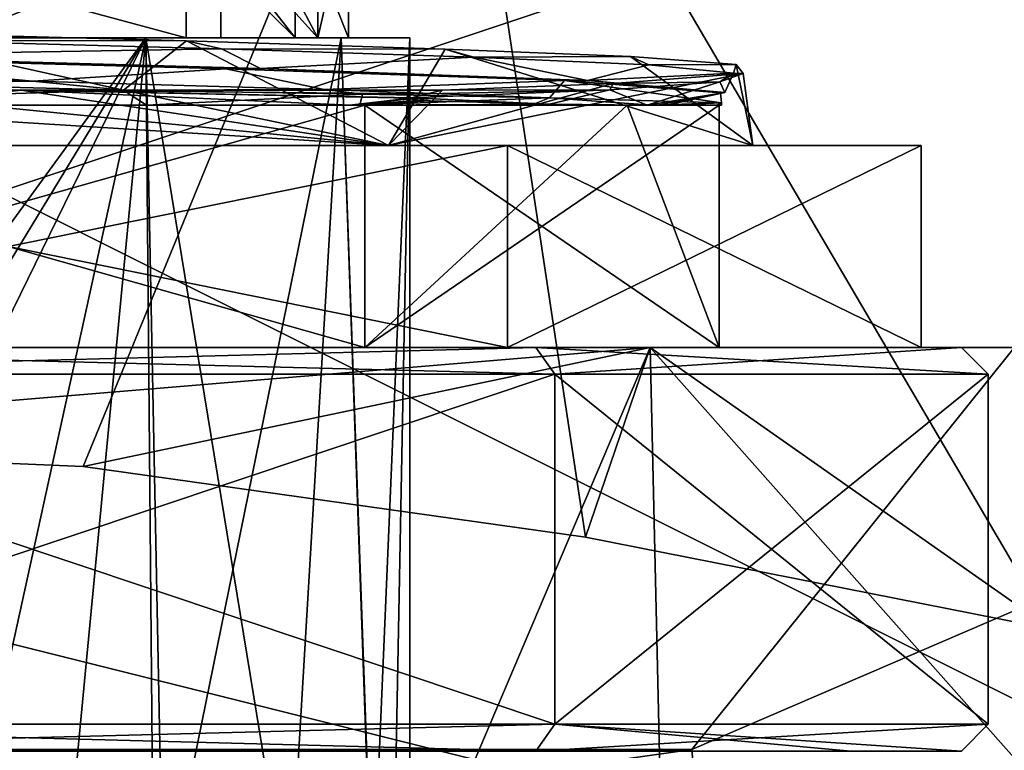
# Model space of a CAD drawing. Header units: millimetres. Extents: x -106 to 198, y -388 to 267.
# Tile 59 of 256: x 3.8 to 11.12, y 17.52 to 22.95. Entities that reach past the tile are written whole.
import ezdxf

# ---------------------------------------------------------------- set-up
doc = ezdxf.new("R2010")
doc.units = ezdxf.units.MM
doc.header["$LTSCALE"] = 52.148148
for name, color, linetype in [('240', 7, 'CONTINUOUS'), ('241', 7, 'CONTINUOUS'), ('242', 7, 'CONTINUOUS'), ('243', 7, 'CONTINUOUS'), ('40', 7, 'CONTINUOUS'), ('41', 7, 'CONTINUOUS'), ('47', 7, 'CONTINUOUS'), ('5520', 7, 'CONTINUOUS'), ('5525', 7, 'CONTINUOUS'), ('5542', 7, 'CONTINUOUS'), ('5560', 7, 'CONTINUOUS'), ('582', 7, 'CONTINUOUS'), ('586', 7, 'CONTINUOUS'), ('587', 7, 'CONTINUOUS'), ('592', 7, 'CONTINUOUS'), ('593', 7, 'CONTINUOUS'), ('594', 7, 'CONTINUOUS'), ('598', 7, 'CONTINUOUS'), ('600', 7, 'CONTINUOUS'), ('603', 7, 'CONTINUOUS'), ('604', 7, 'CONTINUOUS'), ('605', 7, 'CONTINUOUS'), ('606', 7, 'CONTINUOUS'), ('607', 7, 'CONTINUOUS'), ('611', 7, 'CONTINUOUS'), ('613', 7, 'CONTINUOUS'), ('616', 7, 'CONTINUOUS'), ('643', 7, 'CONTINUOUS'), ('644', 7, 'CONTINUOUS'), ('645', 7, 'CONTINUOUS'), ('9', 7, 'CONTINUOUS')]:
    doc.layers.add(name, color=color, linetype=linetype)

msp = doc.modelspace()

# ---------------------------------------------------------------- linework, layer by layer
at = {"layer": '240', "linetype": 'CONTINUOUS'}
for points in [[(0, 22.0177, 39.5), (7.4242, 22.0177, 42.5749), (0, 22.0177, 40.75), (0, 22.0177, 39.5)], [(7.4242, 22.0177, 57.4251), (0, 22.0177, 60.5), (6.5404, 22.0177, 56.5411), (7.4242, 22.0177, 57.4251)], [(6.5404, 22.0177, 56.5411), (0, 22.0177, 60.5), (0, 22.0177, 59.25), (6.5404, 22.0177, 56.5411)], [(0, 22.0177, 40.75), (7.4242, 22.0177, 42.5749), (6.5404, 22.0177, 43.4589), (0, 22.0177, 40.75)], [(9.25, 22.0177, 50), (7.4242, 22.0177, 57.4251), (6.5404, 22.0177, 56.5411), (9.25, 22.0177, 50)], [(6.5404, 22.0177, 43.4589), (7.4242, 22.0177, 42.5749), (9.25, 22.0177, 50), (6.5404, 22.0177, 43.4589)], [(10.5, 22.0177, 50), (7.4242, 22.0177, 57.4251), (9.25, 22.0177, 50), (10.5, 22.0177, 50)], [(7.4242, 22.0177, 42.5749), (10.5, 22.0177, 50), (9.25, 22.0177, 50), (7.4242, 22.0177, 42.5749)]]:
    msp.add_3dface(points, dxfattribs=at)
at = {"layer": '241', "linetype": 'CONTINUOUS'}
for points in [[(7.4242, 22.0177, 42.5749), (0, 22.0177, 39.5), (7.4245, 20.5177, 42.5753), (7.4242, 22.0177, 42.5749)], [(0, 22.0177, 39.5), (0, 20.5177, 39.5), (7.4245, 20.5177, 42.5753), (0, 22.0177, 39.5)], [(0, 22.0177, 60.5), (7.4242, 22.0177, 57.4251), (0, 20.5177, 60.5), (0, 22.0177, 60.5)], [(0, 20.5177, 60.5), (7.4242, 22.0177, 57.4251), (7.4245, 20.5177, 57.4247), (0, 20.5177, 60.5)], [(7.4242, 22.0177, 57.4251), (10.5, 22.0177, 50), (7.4245, 20.5177, 57.4247), (7.4242, 22.0177, 57.4251)], [(10.5, 22.0177, 50), (7.4242, 22.0177, 42.5749), (10.5, 20.5177, 50), (10.5, 22.0177, 50)], [(10.5, 20.5177, 50), (7.4242, 22.0177, 42.5749), (7.4245, 20.5177, 42.5753), (10.5, 20.5177, 50)], [(7.4245, 20.5177, 57.4247), (10.5, 22.0177, 50), (10.5, 20.5177, 50), (7.4245, 20.5177, 57.4247)]]:
    msp.add_3dface(points, dxfattribs=at)
at = {"layer": '242', "linetype": 'CONTINUOUS'}
for points in [[(0, 20.5177, 38), (8.485, 20.5177, 41.5144), (0, 20.5177, 39.2), (0, 20.5177, 38)], [(8.485, 20.5177, 58.4856), (0, 20.5177, 62), (7.6367, 20.5177, 57.6367), (8.485, 20.5177, 58.4856)], [(7.6367, 20.5177, 57.6367), (0, 20.5177, 62), (0, 20.5177, 60.8), (7.6367, 20.5177, 57.6367)], [(0, 20.5177, 39.2), (8.485, 20.5177, 41.5144), (7.6367, 20.5177, 42.3633), (0, 20.5177, 39.2)], [(10.8, 20.5177, 50), (8.485, 20.5177, 58.4856), (7.6367, 20.5177, 57.6367), (10.8, 20.5177, 50)], [(7.6367, 20.5177, 42.3633), (8.485, 20.5177, 41.5144), (10.8, 20.5177, 50), (7.6367, 20.5177, 42.3633)], [(12, 20.5177, 50), (8.485, 20.5177, 58.4856), (10.8, 20.5177, 50), (12, 20.5177, 50)], [(8.485, 20.5177, 41.5144), (12, 20.5177, 50), (10.8, 20.5177, 50), (8.485, 20.5177, 41.5144)]]:
    msp.add_3dface(points, dxfattribs=at)
at = {"layer": '243', "linetype": 'CONTINUOUS'}
for points in [[(0, 20.5177, 38), (2.929, 14.3568, 38.3629), (5.9873, 14.6425, 39.6004), (0, 20.5177, 38)], [(8.485, 20.5177, 41.5144), (0, 20.5177, 38), (5.9873, 14.6425, 39.6004), (8.485, 20.5177, 41.5144)], [(0, 20.5177, 62), (8.485, 20.5177, 58.4856), (0, 19.8138, 62), (0, 20.5177, 62)], [(0, 19.8138, 62), (8.485, 20.5177, 58.4856), (4.2705, 19.6325, 61.2144), (0, 19.8138, 62)], [(8.485, 20.5177, 58.4856), (8.0064, 19.107, 58.9386), (4.2705, 19.6325, 61.2144), (8.485, 20.5177, 58.4856)], [(8.6104, 15.1137, 41.6417), (8.485, 20.5177, 41.5144), (5.9873, 14.6425, 39.6004), (8.6104, 15.1137, 41.6417)], [(11.4707, 18.4241, 53.5246), (8.0064, 19.107, 58.9386), (8.485, 20.5177, 58.4856), (11.4707, 18.4241, 53.5246)], [(8.6104, 15.1137, 41.6417), (11.6588, 16.9424, 47.159), (8.485, 20.5177, 41.5144), (8.6104, 15.1137, 41.6417)], [(11.6588, 16.9424, 47.159), (12, 20.5177, 50), (8.485, 20.5177, 41.5144), (11.6588, 16.9424, 47.159)], [(11.4707, 18.4241, 53.5246), (8.485, 20.5177, 58.4856), (12, 20.5177, 50), (11.4707, 18.4241, 53.5246)]]:
    msp.add_3dface(points, dxfattribs=at)
at = {"layer": '40', "linetype": 'CONTINUOUS'}
for points in [[(-15.2139, 24.4469, 36.5404), (15.2139, 25.5281, 36.5404), (-14.6844, 21.6838, 36.5404), (-15.2139, 24.4469, 36.5404)], [(-14.6844, 21.6838, 36.5404), (15.2139, 25.5281, 36.5404), (-13.2354, 19.44, 36.5404), (-14.6844, 21.6838, 36.5404)], [(-13.2354, 19.44, 36.5404), (15.2139, 25.5281, 36.5404), (-8.795, 17.5281, 36.5404), (-13.2354, 19.44, 36.5404)], [(-8.795, 17.5281, 36.5404), (15.2139, 25.5281, 36.5404), (8.795, 17.5281, 36.5404), (-8.795, 17.5281, 36.5404)], [(8.795, 17.5281, 36.5404), (15.2139, 25.5281, 36.5404), (13.2354, 19.44, 36.5404), (8.795, 17.5281, 36.5404)]]:
    msp.add_3dface(points, dxfattribs=at)
at = {"layer": '41', "linetype": 'CONTINUOUS'}
for points in [[(8.795, 17.5281, 36.5404), (13.2354, 19.44, 36.5404), (9.0135, 15, 30.2832), (8.795, 17.5281, 36.5404)], [(9.0135, 15, 30.2832), (13.2354, 19.44, 36.5404), (10.5971, 15, 29.7711), (9.0135, 15, 30.2832)], [(10.5971, 15, 29.7711), (13.2354, 19.44, 36.5404), (12.5359, 15, 27.6513), (10.5971, 15, 29.7711)]]:
    msp.add_3dface(points, dxfattribs=at)
at = {"layer": '47', "linetype": 'CONTINUOUS'}
for points in [[(6.942, 26.144, 89.4189), (11.4707, 18.4241, 53.5246), (11.4881, 28.4276, 94.0596), (6.942, 26.144, 89.4189)], [(8.0064, 19.107, 58.9386), (11.4707, 18.4241, 53.5246), (6.942, 26.144, 89.4189), (8.0064, 19.107, 58.9386)]]:
    msp.add_3dface(points, dxfattribs=at)
at = {"layer": '5520', "linetype": 'CONTINUOUS'}
for points in [[(6.942, 26.144, 89.4189), (0, 19.8138, 62), (4.2705, 19.6325, 61.2144), (6.942, 26.144, 89.4189)], [(0, 19.8138, 62), (6.942, 26.144, 89.4189), (3.6149, 25.794, 87.9028), (0, 19.8138, 62)], [(8.0064, 19.107, 58.9386), (6.942, 26.144, 89.4189), (4.2705, 19.6325, 61.2144), (8.0064, 19.107, 58.9386)]]:
    msp.add_3dface(points, dxfattribs=at)
at = {"layer": '5525', "linetype": 'CONTINUOUS'}
for points in [[(17, 15, -17), (0, 23.5, -17), (-17, 23.5, -17), (17, 15, -17)], [(-17, 15, -17), (17, 15, -17), (-17, 23.5, -17), (-17, 15, -17)], [(0, 23.5, -17), (17, 15, -17), (17, 23.5, -17), (0, 23.5, -17)]]:
    msp.add_3dface(points, dxfattribs=at)
at = {"layer": '5542', "linetype": 'CONTINUOUS'}
for points in [[(-8.795, 17.5281, 36.5404), (8.795, 17.5281, 36.5404), (-9.0135, 15, 30.2832), (-8.795, 17.5281, 36.5404)], [(8.795, 17.5281, 36.5404), (9.0135, 15, 30.2832), (-9.0135, 15, 30.2832), (8.795, 17.5281, 36.5404)]]:
    msp.add_3dface(points, dxfattribs=at)
at = {"layer": '5560', "linetype": 'CONTINUOUS'}
for points in [[(2.3633, 22.4869, 41.057), (4.5703, 22.4294, 41.9579), (2.6185, 22.8603, 41.1284), (2.3633, 22.4869, 41.057)], [(4.5703, 22.4294, 41.9579), (5.0385, 22.7957, 42.2427), (2.6185, 22.8603, 41.1284), (4.5703, 22.4294, 41.9579)], [(4.5703, 22.4294, 41.9579), (6.5404, 22.0177, 43.4589), (5.0385, 22.7957, 42.2427), (4.5703, 22.4294, 41.9579)], [(6.5404, 22.0177, 43.4589), (6.9617, 22.7349, 43.9093), (5.0385, 22.7957, 42.2427), (6.5404, 22.0177, 43.4589)], [(6.5404, 22.0177, 43.4589), (9.25, 22.0177, 50), (6.9617, 22.7349, 43.9093), (6.5404, 22.0177, 43.4589)], [(9.25, 22.0177, 50), (8.3394, 22.6799, 45.9978), (6.9617, 22.7349, 43.9093), (9.25, 22.0177, 50)], [(9.25, 22.0177, 50), (9.1263, 22.6192, 48.4923), (8.3394, 22.6799, 45.9978), (9.25, 22.0177, 50)], [(9.25, 22.0177, 50), (6.5404, 22.0177, 56.5411), (9.178, 22.5545, 51.1516), (9.25, 22.0177, 50)], [(6.5404, 22.0177, 56.5411), (8.2116, 22.4789, 54.2582), (9.178, 22.5545, 51.1516), (6.5404, 22.0177, 56.5411)], [(9.25, 22.0177, 50), (9.178, 22.5545, 51.1516), (9.1263, 22.6192, 48.4923), (9.25, 22.0177, 50)], [(6.5404, 22.0177, 56.5411), (6.9424, 22.4294, 56.1127), (8.2116, 22.4789, 54.2582), (6.5404, 22.0177, 56.5411)], [(0, 22.0177, 40.75), (6.5404, 22.0177, 43.4589), (0, 22.4294, 40.75), (0, 22.0177, 40.75)], [(6.5404, 22.0177, 43.4589), (2.3636, 22.4294, 41.0571), (0, 22.4294, 40.75), (6.5404, 22.0177, 43.4589)], [(6.5404, 22.0177, 56.5411), (0, 22.0177, 59.25), (3.8092, 22.4294, 58.4293), (6.5404, 22.0177, 56.5411)], [(0, 22.0177, 59.25), (0, 22.4294, 59.25), (3.8092, 22.4294, 58.4293), (0, 22.0177, 59.25)], [(6.5404, 22.0177, 43.4589), (4.5703, 22.4294, 41.9579), (2.3636, 22.4294, 41.0571), (6.5404, 22.0177, 43.4589)], [(6.5404, 22.0177, 56.5411), (3.8092, 22.4294, 58.4293), (6.9424, 22.4294, 56.1127), (6.5404, 22.0177, 56.5411)]]:
    msp.add_3dface(points, dxfattribs=at)
at = {"layer": '582', "color": 7, "linetype": 'CONTINUOUS', "true_color": 0xdadfdb}
for points in [[(3.8092, 22.4294, 58.4293), (0, 22.4294, 59.25), (2.8183, 22.3177, 58.6068), (3.8092, 22.4294, 58.4293)], [(4.7404, 22.3177, 42.2832), (0.9531, 22.3177, 40.9938), (4.5703, 22.4294, 41.9579), (4.7404, 22.3177, 42.2832)], [(4.5703, 22.4294, 41.9579), (0.9531, 22.3177, 40.9938), (2.3636, 22.4294, 41.0571), (4.5703, 22.4294, 41.9579)], [(6.2515, 22.3177, 56.5528), (3.8092, 22.4294, 58.4293), (2.8183, 22.3177, 58.6068), (6.2515, 22.3177, 56.5528)], [(6.9424, 22.4294, 56.1127), (3.8092, 22.4294, 58.4293), (6.8278, 22.4016, 56.1689), (6.9424, 22.4294, 56.1127)], [(6.8278, 22.4016, 56.1689), (3.8092, 22.4294, 58.4293), (6.7124, 22.3736, 56.223), (6.8278, 22.4016, 56.1689)], [(6.7124, 22.3736, 56.223), (3.8092, 22.4294, 58.4293), (6.7012, 22.3701, 56.2263), (6.7124, 22.3736, 56.223)], [(6.7012, 22.3701, 56.2263), (3.8092, 22.4294, 58.4293), (6.2515, 22.3177, 56.5528), (6.7012, 22.3701, 56.2263)], [(6.3478, 22.4007, 43.3403), (4.7404, 22.3177, 42.2832), (4.5703, 22.4294, 41.9579), (6.3478, 22.4007, 43.3403)], [(6.3277, 22.3177, 43.5208), (4.7404, 22.3177, 42.2832), (6.3478, 22.4007, 43.3403), (6.3277, 22.3177, 43.5208)], [(7.7386, 22.3736, 45.1116), (6.3277, 22.3177, 43.5208), (6.3478, 22.4007, 43.3403), (7.7386, 22.3736, 45.1116)], [(6.7017, 22.3659, 56.2151), (6.7012, 22.3701, 56.2263), (6.2515, 22.3177, 56.5528), (6.7017, 22.3659, 56.2151)], [(6.7578, 22.3522, 56.1186), (6.7017, 22.3659, 56.2151), (6.2515, 22.3177, 56.5528), (6.7578, 22.3522, 56.1186)], [(6.8506, 22.3491, 56.0064), (6.7578, 22.3522, 56.1186), (6.2515, 22.3177, 56.5528), (6.8506, 22.3491, 56.0064)], [(7.7384, 22.3248, 54.7286), (6.8506, 22.3491, 56.0064), (6.2515, 22.3177, 56.5528), (7.7384, 22.3248, 54.7286)], [(7.6026, 22.3177, 45.0786), (6.3277, 22.3177, 43.5208), (7.7386, 22.3736, 45.1116), (7.6026, 22.3177, 45.0786)], [(8.5018, 22.3177, 46.8793), (7.6026, 22.3177, 45.0786), (7.7386, 22.3736, 45.1116), (8.5018, 22.3177, 46.8793)], [(9.0177, 22.3366, 48.8618), (8.5018, 22.3177, 46.8793), (7.7386, 22.3736, 45.1116), (9.0177, 22.3366, 48.8618)], [(8.9812, 22.3177, 48.8344), (8.5018, 22.3177, 46.8793), (9.0177, 22.3366, 48.8618), (8.9812, 22.3177, 48.8344)], [(8.6071, 22.3177, 52.8176), (9.0168, 22.3177, 50.8468), (9.0177, 22.3366, 48.8618), (8.6071, 22.3177, 52.8176)], [(9.0168, 22.3177, 50.8468), (8.9812, 22.3177, 48.8344), (9.0177, 22.3366, 48.8618), (9.0168, 22.3177, 50.8468)], [(8.4647, 22.3177, 53.2201), (7.7384, 22.3248, 54.7286), (6.2515, 22.3177, 56.5528), (8.4647, 22.3177, 53.2201)]]:
    msp.add_3dface(points, dxfattribs=at)
at = {"layer": '586', "color": 7, "linetype": 'CONTINUOUS', "true_color": 0xdadfdb}
for points in [[(0, 20.5177, 39.2), (7.6367, 20.5177, 42.3633), (0, 20.3177, 39), (0, 20.5177, 39.2)], [(0, 20.3177, 39), (7.6367, 20.5177, 42.3633), (7.7782, 20.3177, 42.2218), (0, 20.3177, 39)], [(7.6367, 20.5177, 57.6367), (0, 20.5177, 60.8), (7.7782, 20.3177, 57.7782), (7.6367, 20.5177, 57.6367)], [(7.7782, 20.3177, 57.7782), (0, 20.5177, 60.8), (0, 20.3177, 61), (7.7782, 20.3177, 57.7782)], [(7.6367, 20.5177, 42.3633), (10.8, 20.5177, 50), (7.7782, 20.3177, 42.2218), (7.6367, 20.5177, 42.3633)], [(10.8, 20.5177, 50), (7.6367, 20.5177, 57.6367), (11, 20.3177, 50), (10.8, 20.5177, 50)], [(11, 20.3177, 50), (7.6367, 20.5177, 57.6367), (7.7782, 20.3177, 57.7782), (11, 20.3177, 50)], [(7.7782, 20.3177, 42.2218), (10.8, 20.5177, 50), (11, 20.3177, 50), (7.7782, 20.3177, 42.2218)]]:
    msp.add_3dface(points, dxfattribs=at)
at = {"layer": '587', "color": 7, "linetype": 'CONTINUOUS', "true_color": 0xdadfdb}
for points in [[(7.6367, 17.5177, 42.3633), (0, 17.5177, 39.2), (7.7782, 17.7177, 42.2218), (7.6367, 17.5177, 42.3633)], [(7.7782, 17.7177, 42.2218), (0, 17.5177, 39.2), (0, 17.7177, 39), (7.7782, 17.7177, 42.2218)], [(0, 17.5177, 60.8), (7.6368, 17.5177, 57.6367), (0, 17.7177, 61), (0, 17.5177, 60.8)], [(0, 17.7177, 61), (7.6368, 17.5177, 57.6367), (7.7782, 17.7177, 57.7782), (0, 17.7177, 61)], [(10.8, 17.5177, 50), (7.6367, 17.5177, 42.3633), (11, 17.7177, 50), (10.8, 17.5177, 50)], [(11, 17.7177, 50), (7.6367, 17.5177, 42.3633), (7.7782, 17.7177, 42.2218), (11, 17.7177, 50)], [(7.6368, 17.5177, 57.6367), (9.9778, 17.5177, 54.1331), (7.7782, 17.7177, 57.7782), (7.6368, 17.5177, 57.6367)], [(9.9778, 17.5177, 54.1331), (10.8, 17.5177, 50), (7.7782, 17.7177, 57.7782), (9.9778, 17.5177, 54.1331)], [(7.7782, 17.7177, 57.7782), (10.8, 17.5177, 50), (11, 17.7177, 50), (7.7782, 17.7177, 57.7782)]]:
    msp.add_3dface(points, dxfattribs=at)
at = {"layer": '592', "color": 7, "linetype": 'CONTINUOUS', "true_color": 0xdadfdb}
for points in [[(6.3639, 22.3177, 56.364), (0, 22.3177, 59), (6.3639, 20.5177, 56.364), (6.3639, 22.3177, 56.364)], [(6.3639, 20.5177, 56.364), (0, 22.3177, 59), (0, 20.5177, 59), (6.3639, 20.5177, 56.364)], [(0, 22.3177, 41), (6.3639, 22.3177, 43.636), (0, 20.5177, 41), (0, 22.3177, 41)], [(0, 20.5177, 41), (6.3639, 22.3177, 43.636), (6.3639, 20.5177, 43.636), (0, 20.5177, 41)], [(8.3149, 22.3177, 53.4442), (6.3639, 22.3177, 56.364), (9, 20.5177, 50), (8.3149, 22.3177, 53.4442)], [(9, 20.5177, 50), (6.3639, 22.3177, 56.364), (6.3639, 20.5177, 56.364), (9, 20.5177, 50)], [(8.3149, 22.3177, 46.5558), (9, 22.3177, 50), (6.3639, 20.5177, 43.636), (8.3149, 22.3177, 46.5558)], [(6.3639, 20.5177, 43.636), (9, 22.3177, 50), (9, 20.5177, 50), (6.3639, 20.5177, 43.636)], [(6.3639, 22.3177, 43.636), (8.3149, 22.3177, 46.5558), (6.3639, 20.5177, 43.636), (6.3639, 22.3177, 43.636)], [(9, 22.3177, 50), (8.3149, 22.3177, 53.4442), (9, 20.5177, 50), (9, 22.3177, 50)]]:
    msp.add_3dface(points, dxfattribs=at)
at = {"layer": '593', "color": 7, "linetype": 'CONTINUOUS', "true_color": 0xdadfdb}
for points in [[(0, 20.3177, 39), (7.7782, 20.3177, 42.2218), (0, 17.7177, 39), (0, 20.3177, 39)], [(7.7782, 20.3177, 42.2218), (7.7782, 17.7177, 42.2218), (0, 17.7177, 39), (7.7782, 20.3177, 42.2218)], [(7.7782, 20.3177, 57.7782), (0, 20.3177, 61), (7.7782, 17.7177, 57.7782), (7.7782, 20.3177, 57.7782)], [(0, 20.3177, 61), (0, 17.7177, 61), (7.7782, 17.7177, 57.7782), (0, 20.3177, 61)], [(7.7782, 20.3177, 42.2218), (11, 20.3177, 50), (7.7782, 17.7177, 42.2218), (7.7782, 20.3177, 42.2218)], [(11, 20.3177, 50), (7.7782, 20.3177, 57.7782), (11, 17.7177, 50), (11, 20.3177, 50)], [(11, 20.3177, 50), (11, 17.7177, 50), (7.7782, 17.7177, 42.2218), (11, 20.3177, 50)], [(7.7782, 20.3177, 57.7782), (7.7782, 17.7177, 57.7782), (11, 17.7177, 50), (7.7782, 20.3177, 57.7782)]]:
    msp.add_3dface(points, dxfattribs=at)
at = {"layer": '594', "color": 7, "linetype": 'CONTINUOUS', "true_color": 0xdadfdb}
for points in [[(2.07, 22.8177, 44.9044), (5.0372, 22.8177, 47.7916), (2.07, 23.6177, 44.9044), (2.07, 22.8177, 44.9044)], [(2.07, 23.6177, 44.9044), (5.0372, 22.8177, 47.7916), (5.0372, 23.6177, 47.7916), (2.07, 23.6177, 44.9044)]]:
    msp.add_3dface(points, dxfattribs=at)
at = {"layer": '598', "color": 7, "linetype": 'CONTINUOUS', "true_color": 0xdadfdb}
for points in [[(5.3319, 22.5888, 42.6794), (1.8902, 22.6817, 41.1429), (2.1691, 22.6854, 41.2071), (5.3319, 22.5888, 42.6794)], [(5.5891, 22.591, 42.8738), (5.3319, 22.5888, 42.6794), (2.1691, 22.6854, 41.2071), (5.5891, 22.591, 42.8738)], [(7.8497, 22.5003, 45.4831), (5.3319, 22.5888, 42.6794), (5.5891, 22.591, 42.8738), (7.8497, 22.5003, 45.4831)], [(8.0213, 22.5019, 45.7954), (7.8497, 22.5003, 45.4831), (5.5891, 22.591, 42.8738), (8.0213, 22.5019, 45.7954)], [(9.0085, 22.4107, 49.0692), (7.8497, 22.5003, 45.4831), (8.0213, 22.5019, 45.7954), (9.0085, 22.4107, 49.0692)], [(9.0403, 22.4113, 49.4594), (9.0085, 22.4107, 49.0692), (8.0213, 22.5019, 45.7954), (9.0403, 22.4113, 49.4594)], [(8.4647, 22.3177, 53.2201), (8.5383, 22.3177, 53.0197), (9.0403, 22.4113, 49.4594), (8.4647, 22.3177, 53.2201)], [(8.5383, 22.3177, 53.0197), (8.6071, 22.3177, 52.8176), (9.0403, 22.4113, 49.4594), (8.5383, 22.3177, 53.0197)], [(8.6071, 22.3177, 52.8176), (9.0085, 22.4107, 49.0692), (9.0403, 22.4113, 49.4594), (8.6071, 22.3177, 52.8176)]]:
    msp.add_3dface(points, dxfattribs=at)
at = {"layer": '600', "color": 7, "linetype": 'CONTINUOUS', "true_color": 0xdadfdb}
for points in [[(3.8965, 22.4971, 41.7176), (2.3633, 22.4869, 41.057), (1.4257, 22.5591, 40.9586), (3.8965, 22.4971, 41.7176)], [(4.5703, 22.4294, 41.9579), (2.3633, 22.4869, 41.057), (3.8965, 22.4971, 41.7176), (4.5703, 22.4294, 41.9579)], [(6.0623, 22.4335, 43.1422), (4.5703, 22.4294, 41.9579), (3.8965, 22.4971, 41.7176), (6.0623, 22.4335, 43.1422)], [(6.3478, 22.4007, 43.3403), (4.5703, 22.4294, 41.9579), (6.0623, 22.4335, 43.1422), (6.3478, 22.4007, 43.3403)], [(7.7386, 22.3736, 45.1116), (6.3478, 22.4007, 43.3403), (6.0623, 22.4335, 43.1422), (7.7386, 22.3736, 45.1116)]]:
    msp.add_3dface(points, dxfattribs=at)
at = {"layer": '603', "color": 7, "linetype": 'CONTINUOUS', "true_color": 0xdadfdb}
for points in [[(5.0385, 22.7957, 42.2427), (2.9967, 22.7996, 41.3512), (2.6185, 22.8603, 41.1284), (5.0385, 22.7957, 42.2427)], [(5.2979, 22.7361, 42.5359), (2.9967, 22.7996, 41.3512), (5.0385, 22.7957, 42.2427), (5.2979, 22.7361, 42.5359)], [(6.9617, 22.7349, 43.9093), (5.2979, 22.7361, 42.5359), (5.0385, 22.7957, 42.2427), (6.9617, 22.7349, 43.9093)], [(7.1763, 22.6742, 44.3183), (5.2979, 22.7361, 42.5359), (6.9617, 22.7349, 43.9093), (7.1763, 22.6742, 44.3183)], [(8.3394, 22.6799, 45.9978), (7.1763, 22.6742, 44.3183), (6.9617, 22.7349, 43.9093), (8.3394, 22.6799, 45.9978)], [(8.4762, 22.6171, 46.5453), (7.1763, 22.6742, 44.3183), (8.3394, 22.6799, 45.9978), (8.4762, 22.6171, 46.5453)], [(9.1263, 22.6192, 48.4923), (8.4762, 22.6171, 46.5453), (8.3394, 22.6799, 45.9978), (9.1263, 22.6192, 48.4923)], [(8.2116, 22.4789, 54.2582), (9.0047, 22.4918, 51.6424), (9.178, 22.5545, 51.1516), (8.2116, 22.4789, 54.2582)], [(9.1046, 22.5553, 49.0578), (8.4762, 22.6171, 46.5453), (9.1263, 22.6192, 48.4923), (9.1046, 22.5553, 49.0578)], [(9.0047, 22.4918, 51.6424), (9.1046, 22.5553, 49.0578), (9.178, 22.5545, 51.1516), (9.0047, 22.4918, 51.6424)], [(9.178, 22.5545, 51.1516), (9.1046, 22.5553, 49.0578), (9.1263, 22.6192, 48.4923), (9.178, 22.5545, 51.1516)], [(6.9424, 22.4294, 56.1127), (8.1851, 22.4315, 54.0973), (8.2116, 22.4789, 54.2582), (6.9424, 22.4294, 56.1127)], [(8.1851, 22.4315, 54.0973), (9.0047, 22.4918, 51.6424), (8.2116, 22.4789, 54.2582), (8.1851, 22.4315, 54.0973)], [(6.8278, 22.4016, 56.1689), (6.7124, 22.3736, 56.223), (8.1851, 22.4315, 54.0973), (6.8278, 22.4016, 56.1689)], [(6.9424, 22.4294, 56.1127), (6.8278, 22.4016, 56.1689), (8.1851, 22.4315, 54.0973), (6.9424, 22.4294, 56.1127)]]:
    msp.add_3dface(points, dxfattribs=at)
at = {"layer": '604', "color": 7, "linetype": 'CONTINUOUS', "true_color": 0xdadfdb}
for points in [[(2.1691, 22.6854, 41.2071), (2.9967, 22.7996, 41.3512), (5.2979, 22.7361, 42.5359), (2.1691, 22.6854, 41.2071)], [(5.5891, 22.591, 42.8738), (2.1691, 22.6854, 41.2071), (5.2979, 22.7361, 42.5359), (5.5891, 22.591, 42.8738)], [(5.5891, 22.591, 42.8738), (5.2979, 22.7361, 42.5359), (7.1763, 22.6742, 44.3183), (5.5891, 22.591, 42.8738)], [(8.0213, 22.5019, 45.7954), (5.5891, 22.591, 42.8738), (7.1763, 22.6742, 44.3183), (8.0213, 22.5019, 45.7954)], [(8.0213, 22.5019, 45.7954), (7.1763, 22.6742, 44.3183), (8.4762, 22.6171, 46.5453), (8.0213, 22.5019, 45.7954)], [(8.0213, 22.5019, 45.7954), (8.4762, 22.6171, 46.5453), (9.1046, 22.5553, 49.0578), (8.0213, 22.5019, 45.7954)], [(9.0403, 22.4113, 49.4594), (8.0213, 22.5019, 45.7954), (9.1046, 22.5553, 49.0578), (9.0403, 22.4113, 49.4594)], [(9.0403, 22.4113, 49.4594), (9.1046, 22.5553, 49.0578), (9.0047, 22.4918, 51.6424), (9.0403, 22.4113, 49.4594)], [(8.4647, 22.3177, 53.2201), (9.0047, 22.4918, 51.6424), (8.1851, 22.4315, 54.0973), (8.4647, 22.3177, 53.2201)], [(8.4647, 22.3177, 53.2201), (9.0403, 22.4113, 49.4594), (9.0047, 22.4918, 51.6424), (8.4647, 22.3177, 53.2201)], [(6.7124, 22.3736, 56.223), (7.7384, 22.3248, 54.7286), (8.1851, 22.4315, 54.0973), (6.7124, 22.3736, 56.223)], [(7.7384, 22.3248, 54.7286), (8.4647, 22.3177, 53.2201), (8.1851, 22.4315, 54.0973), (7.7384, 22.3248, 54.7286)], [(6.7124, 22.3736, 56.223), (6.7012, 22.3701, 56.2263), (6.7017, 22.3659, 56.2151), (6.7124, 22.3736, 56.223)], [(6.7124, 22.3736, 56.223), (6.7017, 22.3659, 56.2151), (6.7578, 22.3522, 56.1186), (6.7124, 22.3736, 56.223)], [(6.7124, 22.3736, 56.223), (6.7578, 22.3522, 56.1186), (6.8506, 22.3491, 56.0064), (6.7124, 22.3736, 56.223)], [(6.7124, 22.3736, 56.223), (6.8506, 22.3491, 56.0064), (7.7384, 22.3248, 54.7286), (6.7124, 22.3736, 56.223)]]:
    msp.add_3dface(points, dxfattribs=at)
at = {"layer": '605', "color": 7, "linetype": 'CONTINUOUS', "true_color": 0xdadfdb}
for points in [[(1.8902, 22.6817, 41.1429), (3.8965, 22.4971, 41.7176), (1.4257, 22.5591, 40.9586), (1.8902, 22.6817, 41.1429)], [(1.8902, 22.6817, 41.1429), (5.3319, 22.5888, 42.6794), (3.8965, 22.4971, 41.7176), (1.8902, 22.6817, 41.1429)], [(5.3319, 22.5888, 42.6794), (6.0623, 22.4335, 43.1422), (3.8965, 22.4971, 41.7176), (5.3319, 22.5888, 42.6794)], [(5.3319, 22.5888, 42.6794), (7.8497, 22.5003, 45.4831), (6.0623, 22.4335, 43.1422), (5.3319, 22.5888, 42.6794)], [(7.8497, 22.5003, 45.4831), (7.7386, 22.3736, 45.1116), (6.0623, 22.4335, 43.1422), (7.8497, 22.5003, 45.4831)], [(9.0177, 22.3366, 48.8618), (7.7386, 22.3736, 45.1116), (7.8497, 22.5003, 45.4831), (9.0177, 22.3366, 48.8618)], [(9.0177, 22.3366, 48.8618), (7.8497, 22.5003, 45.4831), (9.0085, 22.4107, 49.0692), (9.0177, 22.3366, 48.8618)], [(8.6071, 22.3177, 52.8176), (9.0177, 22.3366, 48.8618), (9.0085, 22.4107, 49.0692), (8.6071, 22.3177, 52.8176)]]:
    msp.add_3dface(points, dxfattribs=at)
at = {"layer": '606', "color": 7, "linetype": 'CONTINUOUS', "true_color": 0xdadfdb}
for points in [[(7.4245, 20.5177, 42.5753), (0, 20.5177, 39.5), (6.3639, 20.5177, 43.636), (7.4245, 20.5177, 42.5753)], [(0, 20.5177, 39.5), (0, 20.5177, 41), (6.3639, 20.5177, 43.636), (0, 20.5177, 39.5)], [(0, 20.5177, 60.5), (7.4245, 20.5177, 57.4247), (6.3639, 20.5177, 56.364), (0, 20.5177, 60.5)], [(0, 20.5177, 60.5), (6.3639, 20.5177, 56.364), (0, 20.5177, 59), (0, 20.5177, 60.5)], [(7.4245, 20.5177, 57.4247), (10.5, 20.5177, 50), (6.3639, 20.5177, 56.364), (7.4245, 20.5177, 57.4247)], [(10.5, 20.5177, 50), (9, 20.5177, 50), (6.3639, 20.5177, 56.364), (10.5, 20.5177, 50)], [(7.4245, 20.5177, 42.5753), (6.3639, 20.5177, 43.636), (9, 20.5177, 50), (7.4245, 20.5177, 42.5753)], [(10.5, 20.5177, 50), (7.4245, 20.5177, 42.5753), (9, 20.5177, 50), (10.5, 20.5177, 50)]]:
    msp.add_3dface(points, dxfattribs=at)
at = {"layer": '607', "color": 7, "linetype": 'CONTINUOUS', "true_color": 0xdadfdb}
for points in [[(0.8475, 22.3177, 59.0167), (0, 22.3177, 59), (6.3639, 22.3177, 56.364), (0.8475, 22.3177, 59.0167)], [(0.9531, 22.3177, 40.9938), (4.7404, 22.3177, 42.2832), (0, 22.3177, 41), (0.9531, 22.3177, 40.9938)], [(4.7404, 22.3177, 42.2832), (6.3639, 22.3177, 43.636), (0, 22.3177, 41), (4.7404, 22.3177, 42.2832)], [(2.8183, 22.3177, 58.6068), (0.8475, 22.3177, 59.0167), (6.3639, 22.3177, 56.364), (2.8183, 22.3177, 58.6068)], [(6.2515, 22.3177, 56.5528), (2.8183, 22.3177, 58.6068), (6.3639, 22.3177, 56.364), (6.2515, 22.3177, 56.5528)], [(4.7404, 22.3177, 42.2832), (6.3277, 22.3177, 43.5208), (6.3639, 22.3177, 43.636), (4.7404, 22.3177, 42.2832)], [(8.4647, 22.3177, 53.2201), (6.2515, 22.3177, 56.5528), (8.3149, 22.3177, 53.4442), (8.4647, 22.3177, 53.2201)], [(6.2515, 22.3177, 56.5528), (6.3639, 22.3177, 56.364), (8.3149, 22.3177, 53.4442), (6.2515, 22.3177, 56.5528)], [(6.3277, 22.3177, 43.5208), (7.6026, 22.3177, 45.0786), (6.3639, 22.3177, 43.636), (6.3277, 22.3177, 43.5208)], [(7.6026, 22.3177, 45.0786), (8.3149, 22.3177, 46.5558), (6.3639, 22.3177, 43.636), (7.6026, 22.3177, 45.0786)], [(7.6026, 22.3177, 45.0786), (8.5018, 22.3177, 46.8793), (8.3149, 22.3177, 46.5558), (7.6026, 22.3177, 45.0786)], [(8.4647, 22.3177, 53.2201), (8.3149, 22.3177, 53.4442), (9, 22.3177, 50), (8.4647, 22.3177, 53.2201)], [(8.5018, 22.3177, 46.8793), (8.9812, 22.3177, 48.8344), (8.3149, 22.3177, 46.5558), (8.5018, 22.3177, 46.8793)], [(8.9812, 22.3177, 48.8344), (9, 22.3177, 50), (8.3149, 22.3177, 46.5558), (8.9812, 22.3177, 48.8344)], [(8.4647, 22.3177, 53.2201), (9, 22.3177, 50), (8.5383, 22.3177, 53.0197), (8.4647, 22.3177, 53.2201)], [(9, 22.3177, 50), (8.6071, 22.3177, 52.8176), (8.5383, 22.3177, 53.0197), (9, 22.3177, 50)], [(9.0168, 22.3177, 50.8468), (8.6071, 22.3177, 52.8176), (9, 22.3177, 50), (9.0168, 22.3177, 50.8468)], [(8.9812, 22.3177, 48.8344), (9.0168, 22.3177, 50.8468), (9, 22.3177, 50), (8.9812, 22.3177, 48.8344)]]:
    msp.add_3dface(points, dxfattribs=at)
at = {"layer": '611', "color": 7, "linetype": 'CONTINUOUS', "true_color": 0xdadfdb}
for points in [[(4.7376, 22.8177, 54.7376), (0, 22.8177, 56.7), (3.3204, 22.8177, 54.3846), (4.7376, 22.8177, 54.7376)], [(2.07, 22.8177, 44.9044), (0, 22.8177, 43.3), (4.7376, 22.8177, 45.2624), (2.07, 22.8177, 44.9044)], [(5.0372, 22.8177, 47.7916), (2.07, 22.8177, 44.9044), (4.7376, 22.8177, 45.2624), (5.0372, 22.8177, 47.7916)], [(5.2941, 22.8177, 51.4909), (4.7376, 22.8177, 54.7376), (3.3204, 22.8177, 54.3846), (5.2941, 22.8177, 51.4909)], [(5.0372, 22.8177, 47.7916), (4.7376, 22.8177, 45.2624), (5.8468, 22.8177, 47.7916), (5.0372, 22.8177, 47.7916)], [(6.1899, 22.8177, 52.5641), (4.7376, 22.8177, 54.7376), (5.2941, 22.8177, 51.4909), (6.1899, 22.8177, 52.5641)], [(4.7376, 22.8177, 45.2624), (6.1899, 22.8177, 47.436), (5.8468, 22.8177, 47.7916), (4.7376, 22.8177, 45.2624)], [(6.016, 22.8177, 51.6942), (6.1899, 22.8177, 52.5641), (5.2941, 22.8177, 51.4909), (6.016, 22.8177, 51.6942)], [(6.1899, 22.8177, 47.436), (6.7, 22.8177, 50), (5.8468, 22.8177, 47.7916), (6.1899, 22.8177, 47.436)], [(5.8468, 22.8177, 47.7916), (6.7, 22.8177, 50), (6.2441, 22.8177, 49.7294), (5.8468, 22.8177, 47.7916)], [(6.1899, 22.8177, 52.5641), (6.016, 22.8177, 51.6942), (6.2441, 22.8177, 49.7294), (6.1899, 22.8177, 52.5641)], [(6.7, 22.8177, 50), (6.1899, 22.8177, 52.5641), (6.2441, 22.8177, 49.7294), (6.7, 22.8177, 50)]]:
    msp.add_3dface(points, dxfattribs=at)
at = {"layer": '613', "color": 7, "linetype": 'CONTINUOUS', "true_color": 0xdadfdb}
for points in [[(2.4665, 23.6177, 54.9159), (5.2941, 23.6177, 51.4909), (3.3204, 22.8177, 54.3846), (2.4665, 23.6177, 54.9159)], [(5.2941, 23.6177, 51.4909), (5.2941, 22.8177, 51.4909), (3.3204, 22.8177, 54.3846), (5.2941, 23.6177, 51.4909)]]:
    msp.add_3dface(points, dxfattribs=at)
at = {"layer": '616', "color": 7, "linetype": 'CONTINUOUS', "true_color": 0xdadfdb}
for points in [[(0, 16.3177, 56.7), (0, 22.8177, 56.7), (4.7376, 22.8177, 54.7376), (0, 16.3177, 56.7)], [(4.7376, 22.8177, 45.2624), (0, 22.8177, 43.3), (3.35, 8.3177, 44.1976), (4.7376, 22.8177, 45.2624)], [(0, 16.3177, 56.7), (4.7376, 22.8177, 54.7376), (0.7831, 16.3177, 56.6541), (0, 16.3177, 56.7)], [(0.7831, 16.3177, 56.6541), (4.7376, 22.8177, 54.7376), (1.5555, 16.3177, 56.5169), (0.7831, 16.3177, 56.6541)], [(1.5555, 16.3177, 56.5169), (4.7376, 22.8177, 54.7376), (1.5555, 8.3177, 56.5169), (1.5555, 16.3177, 56.5169)], [(1.5555, 8.3177, 56.5169), (4.7376, 22.8177, 54.7376), (3.35, 8.3177, 55.8024), (1.5555, 8.3177, 56.5169)], [(3.35, 8.3177, 55.8024), (4.7376, 22.8177, 54.7376), (4.8661, 16.3177, 54.6056), (3.35, 8.3177, 55.8024)], [(4.8661, 8.3177, 45.3944), (4.7376, 22.8177, 45.2624), (3.35, 8.3177, 44.1976), (4.8661, 8.3177, 45.3944)], [(4.7376, 22.8177, 54.7376), (6.1899, 22.8177, 52.5641), (4.8661, 16.3177, 54.6056), (4.7376, 22.8177, 54.7376)], [(6.1899, 22.8177, 47.436), (4.7376, 22.8177, 45.2624), (5.8024, 16.3177, 46.65), (6.1899, 22.8177, 47.436)], [(5.8024, 16.3177, 46.65), (4.7376, 22.8177, 45.2624), (4.8661, 16.3177, 45.3944), (5.8024, 16.3177, 46.65)], [(4.8661, 16.3177, 45.3944), (4.7376, 22.8177, 45.2624), (4.8661, 8.3177, 45.3944), (4.8661, 16.3177, 45.3944)], [(4.8661, 16.3177, 54.6056), (6.1899, 22.8177, 52.5641), (5.8024, 16.3177, 53.35), (4.8661, 16.3177, 54.6056)], [(5.8024, 16.3177, 53.35), (6.1899, 22.8177, 52.5641), (6.4216, 16.3177, 51.9114), (5.8024, 16.3177, 53.35)], [(6.4216, 16.3177, 48.0886), (6.1899, 22.8177, 47.436), (5.8024, 16.3177, 46.65), (6.4216, 16.3177, 48.0886)], [(6.1899, 22.8177, 52.5641), (6.7, 22.8177, 50), (6.4216, 16.3177, 51.9114), (6.1899, 22.8177, 52.5641)], [(6.7, 22.8177, 50), (6.1899, 22.8177, 47.436), (6.7, 8.3177, 50), (6.7, 22.8177, 50)], [(6.7, 8.3177, 50), (6.1899, 22.8177, 47.436), (6.4216, 16.3177, 48.0886), (6.7, 8.3177, 50)], [(6.4216, 16.3177, 51.9114), (6.7, 22.8177, 50), (6.4216, 8.3177, 51.9114), (6.4216, 16.3177, 51.9114)], [(6.4216, 8.3177, 51.9114), (6.7, 22.8177, 50), (6.7, 8.3177, 50), (6.4216, 8.3177, 51.9114)]]:
    msp.add_3dface(points, dxfattribs=at)
at = {"layer": '643', "color": 7, "linetype": 'CONTINUOUS', "true_color": 0xdadfdb}
for points in [[(5.8468, 22.8177, 47.7916), (5.8468, 23.8177, 47.7916), (5.145, 23.7166, 47.7916), (5.8468, 22.8177, 47.7916)], [(5.0372, 23.6177, 47.7916), (5.8468, 22.8177, 47.7916), (5.145, 23.7166, 47.7916), (5.0372, 23.6177, 47.7916)], [(5.0372, 23.6177, 47.7916), (5.0372, 22.8177, 47.7916), (5.8468, 22.8177, 47.7916), (5.0372, 23.6177, 47.7916)]]:
    msp.add_3dface(points, dxfattribs=at)
at = {"layer": '644', "color": 7, "linetype": 'CONTINUOUS', "true_color": 0xdadfdb}
for points in [[(5.8468, 22.8177, 47.7916), (6.2441, 22.8177, 49.7294), (5.8468, 23.8177, 47.7916), (5.8468, 22.8177, 47.7916)], [(6.2441, 22.8177, 49.7294), (6.2441, 23.8177, 49.7294), (5.8468, 23.8177, 47.7916), (6.2441, 22.8177, 49.7294)], [(6.2441, 22.8177, 49.7294), (6.016, 22.8177, 51.6942), (6.2441, 23.8177, 49.7294), (6.2441, 22.8177, 49.7294)], [(6.016, 22.8177, 51.6942), (6.016, 23.8177, 51.6942), (6.2441, 23.8177, 49.7294), (6.016, 22.8177, 51.6942)]]:
    msp.add_3dface(points, dxfattribs=at)
at = {"layer": '645', "color": 7, "linetype": 'CONTINUOUS', "true_color": 0xdadfdb}
for points in [[(5.2941, 23.6177, 51.4909), (5.4866, 23.8177, 51.5451), (6.016, 22.8177, 51.6942), (5.2941, 23.6177, 51.4909)], [(6.016, 22.8177, 51.6942), (5.4866, 23.8177, 51.5451), (6.016, 23.8177, 51.6942), (6.016, 22.8177, 51.6942)], [(5.2941, 23.6177, 51.4909), (6.016, 22.8177, 51.6942), (5.2941, 22.8177, 51.4909), (5.2941, 23.6177, 51.4909)]]:
    msp.add_3dface(points, dxfattribs=at)
at = {"layer": '9', "linetype": 'CONTINUOUS'}
for points in [[(-18.2717, 1, -20.5), (-0.0005, 45, -20.5), (8.2059, 39.1953, -20.5), (-18.2717, 1, -20.5)], [(10.0493, 38.0956, -20.5), (-18.2717, 1, -20.5), (8.2059, 39.1953, -20.5), (10.0493, 38.0956, -20.5)], [(14.3874, 35.9597, -20.5), (-18.2717, 1, -20.5), (10.0493, 38.0956, -20.5), (14.3874, 35.9597, -20.5)], [(18.2717, 1, -20.5), (-18.2717, 1, -20.5), (14.3874, 35.9597, -20.5), (18.2717, 1, -20.5)]]:
    msp.add_3dface(points, dxfattribs=at)

doc.saveas('drawing.dxf')
